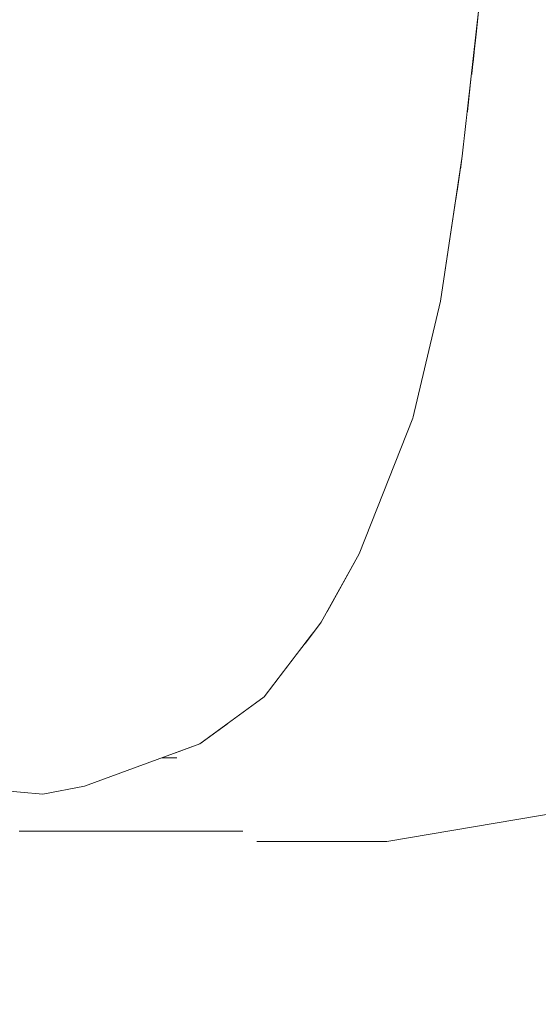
# Model space of a CAD drawing. Header units: millimetres. Extents: x -30280 to 309309, y -17460 to 4378.
# Tile 186 of 256: x 118549 to 118599, y -11023 to -10927. Entities that reach past the tile are written whole.
import ezdxf

# ---------------------------------------------------------------- set-up
doc = ezdxf.new("R2010")
doc.units = ezdxf.units.MM
doc.header["$MEASUREMENT"] = 0
doc.linetypes.add('Wipeout_Contour', pattern=[1000, 0, -1000])
doc.layers.add('P1_PLANTA PRIMERA_3_Nuevo_09_EI_Mobiliari general', color=7, linetype='Continuous')
doc.layers.add('P1_PLANTA PRIMERA_3_Nuevo_09_EI_Mobiliari general_Pluma_Nº__1', color=7, linetype='Continuous', lineweight=5)

msp = doc.modelspace()

# ---------------------------------------------------------------- wipeouts: each hides what was drawn before it
at = {"color": 254, "linetype": 'Wipeout_Contour', "lineweight": 0, "ltscale": 3328831.755178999}
msp.add_wipeout([(118404.67, -10741.05), (117645.42, -10741.05), (117645.42, -11076.05), (118525.208, -11076.05), (118525.208, -11030.479), (118527.552, -11027.825), (118562.751, -11027.825), (118563.05, -11026.758), (118470.305, -11026.758), (118463.482, -11023.723), (118462.773, -11021.884), (118459.346, -11022.047), (118452.517, -11022.119), (118444.873, -11022.047), (118438.462, -11021.848), (118435.003, -11021.577), (118423.969, -10853.719), (118426.839, -10853.332), (118423.292, -10798.029), (118421.088, -10798.313), (118400.092, -10795.678), (118384.176, -10788.479), (118377.604, -10778.645), (118374.974, -10770.937), (118374.126, -10769.669), (118379.377, -10758.278), (118385.768, -10750.743), (118403.517, -10741.216)], dxfattribs=at).dxf.layer = 'P1_PLANTA PRIMERA_3_Nuevo_09_EI_Mobiliari general'
at = {"color": 254, "linetype": 'Wipeout_Contour', "lineweight": 0, "ltscale": 6090697.080901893}
msp.add_wipeout([(118589.212, -11027.931), (118639.448, -11029.671), (118664.152, -11037.586), (118671.283, -11038.478), (118673.744, -11040.659), (118678.617, -11042.22), (118717.211, -11042.22), (118725.816, -11032.662), (118775.153, -11034.371), (118773.162, -11076.05), (119759.211, -11076.05), (119759.211, -10741.05), (118986.326, -10741.05), (118986.247, -10743.617), (119013.336, -10748.448), (119030.929, -10757.924), (119037.304, -10770.868), (119030.752, -10783.813), (119013.029, -10793.289), (118988.884, -10796.757), (118986.669, -10796.438), (118988.935, -10821.774), (118990.456, -10834.946), (118991.78, -10846.322), (118993.016, -10862.864), (118993.704, -10876.221), (118994.025, -10892.716), (118993.454, -10904.992), (118992.689, -10916.954), (118991.245, -10930.133), (118989.595, -10940.406), (118987.786, -10946.912), (118984.051, -10954.751), (118980.952, -10960.477), (118984.968, -11021.577), (118980.366, -11022.047), (118973.537, -11022.119), (118965.893, -11022.047), (118961.249, -11021.903), (118960.547, -11023.723), (118953.724, -11026.758), (118823.445, -11026.758), (118819.752, -11028.382), (118816.115, -11026.758), (118814.878, -11026.758), (118813.269, -11028.961), (118807.686, -11031.577), (118806.173, -11032.576), (118799.078, -11029.847), (118797.834, -11026.758), (118591.88, -11026.758)], dxfattribs=at).dxf.layer = 'P1_PLANTA PRIMERA_3_Nuevo_09_EI_Mobiliari general'
at = {"color": 254, "linetype": 'Wipeout_Contour', "lineweight": 0, "ltscale": 357263.315115}
msp.add_wipeout([(118571.725, -11007.011), (118584.406, -11007.011), (118578.25, -11002.7)], dxfattribs=at).dxf.layer = 'P1_PLANTA PRIMERA_3_Nuevo_09_EI_Mobiliari general'

# ---------------------------------------------------------------- next in the draw order: wipeouts: each hides what was drawn before it
at = {"color": 254, "linetype": 'Wipeout_Contour', "lineweight": 0, "ltscale": 357146.083168}
msp.add_wipeout([(118536.78, -10922.847), (118535.033, -10940.006), (118563.83, -10943.864)], dxfattribs=at).dxf.layer = 'P1_PLANTA PRIMERA_3_Nuevo_09_EI_Mobiliari general'
at = {"color": 254, "linetype": 'Wipeout_Contour', "lineweight": 0, "ltscale": 2261506.053296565}
msp.add_wipeout([(118483.769, -10988.059), (118460.922, -10975.533), (118463.178, -11009.859), (118470.305, -11006.034), (118570.33, -11006.034), (118565.569, -11002.7), (118563.89, -10998.85), (118562.42, -10998.846), (118554.864, -11001.62), (118550.784, -11002.393), (118537.998, -11001.273), (118534.246, -10999.937), (118531.852, -10998.834), (118518.643, -10998.744), (118502.274, -10989.77), (118495.794, -10989.338), (118493.629, -10989.346), (118487.479, -10988.769), (118486.16, -10988.063)], dxfattribs=at).dxf.layer = 'P1_PLANTA PRIMERA_3_Nuevo_09_EI_Mobiliari general'
at = {"color": 254, "linetype": 'Wipeout_Contour', "lineweight": 0, "ltscale": 357615.601111}
msp.add_wipeout([(118606.443, -11003.287), (118584.406, -11007.011), (118896.799, -11007.46)], dxfattribs=at).dxf.layer = 'P1_PLANTA PRIMERA_3_Nuevo_09_EI_Mobiliari general'

# ---------------------------------------------------------------- next in the draw order: wipeouts: each hides what was drawn before it
at = {"color": 254, "linetype": 'Wipeout_Contour', "lineweight": 0, "ltscale": 357174.31615}
msp.add_wipeout([(118563.83, -10943.864), (118565.695, -10925.151), (118536.78, -10922.847)], dxfattribs=at).dxf.layer = 'P1_PLANTA PRIMERA_3_Nuevo_09_EI_Mobiliari general'
at = {"color": 254, "linetype": 'Wipeout_Contour', "lineweight": 0, "ltscale": 357319.514469}
msp.add_wipeout([(118600.903, -10999.407), (118584.406, -11007.011), (118606.443, -11003.287)], dxfattribs=at).dxf.layer = 'P1_PLANTA PRIMERA_3_Nuevo_09_EI_Mobiliari general'
at = {"color": 254, "linetype": 'Wipeout_Contour', "lineweight": 0, "ltscale": 357244.096868}
msp.add_wipeout([(118578.25, -11002.7), (118565.569, -11002.7), (118571.725, -11007.011)], dxfattribs=at).dxf.layer = 'P1_PLANTA PRIMERA_3_Nuevo_09_EI_Mobiliari general'

# ---------------------------------------------------------------- next in the draw order: wipeouts: each hides what was drawn before it
at = {"color": 254, "linetype": 'Wipeout_Contour', "lineweight": 0, "ltscale": 357217.091449}
msp.add_wipeout([(118565.695, -10925.151), (118563.83, -10943.864), (118576.892, -10944.233)], dxfattribs=at).dxf.layer = 'P1_PLANTA PRIMERA_3_Nuevo_09_EI_Mobiliari general'
at = {"color": 254, "linetype": 'Wipeout_Contour', "lineweight": 0, "ltscale": 357144.251807}
msp.add_wipeout([(118535.033, -10940.006), (118532.923, -10954.119), (118561.541, -10959.478)], dxfattribs=at).dxf.layer = 'P1_PLANTA PRIMERA_3_Nuevo_09_EI_Mobiliari general'

# ---------------------------------------------------------------- next in the draw order: wipeouts: each hides what was drawn before it
at = {"color": 254, "linetype": 'Wipeout_Contour', "lineweight": 0, "ltscale": 357229.469953}
msp.add_wipeout([(118576.892, -10944.233), (118578.769, -10925.371), (118565.695, -10925.151)], dxfattribs=at).dxf.layer = 'P1_PLANTA PRIMERA_3_Nuevo_09_EI_Mobiliari general'
at = {"color": 254, "linetype": 'Wipeout_Contour', "lineweight": 0, "ltscale": 357173.192233}
msp.add_wipeout([(118561.541, -10959.478), (118563.83, -10943.864), (118535.033, -10940.006)], dxfattribs=at).dxf.layer = 'P1_PLANTA PRIMERA_3_Nuevo_09_EI_Mobiliari general'

# ---------------------------------------------------------------- next in the draw order: wipeouts: each hides what was drawn before it
at = {"color": 254, "linetype": 'Wipeout_Contour', "lineweight": 0, "ltscale": 357253.376691}
msp.add_wipeout([(118576.892, -10944.233), (118587.312, -10942.837), (118578.769, -10925.371)], dxfattribs=at).dxf.layer = 'P1_PLANTA PRIMERA_3_Nuevo_09_EI_Mobiliari general'
at = {"color": 254, "linetype": 'Wipeout_Contour', "lineweight": 0, "ltscale": 357215.228107}
msp.add_wipeout([(118563.83, -10943.864), (118561.541, -10959.478), (118574.586, -10959.991)], dxfattribs=at).dxf.layer = 'P1_PLANTA PRIMERA_3_Nuevo_09_EI_Mobiliari general'
at = {"color": 254, "linetype": 'Wipeout_Contour', "lineweight": 0, "ltscale": 357140.009968}
msp.add_wipeout([(118532.923, -10954.119), (118530.244, -10965.478), (118558.521, -10972.735)], dxfattribs=at).dxf.layer = 'P1_PLANTA PRIMERA_3_Nuevo_09_EI_Mobiliari general'

# ---------------------------------------------------------------- next in the draw order: wipeouts: each hides what was drawn before it
at = {"color": 254, "linetype": 'Wipeout_Contour', "lineweight": 0, "ltscale": 357263.050048}
msp.add_wipeout([(118589.146, -10924.538), (118578.769, -10925.371), (118587.312, -10942.837)], dxfattribs=at).dxf.layer = 'P1_PLANTA PRIMERA_3_Nuevo_09_EI_Mobiliari general'
at = {"color": 254, "linetype": 'Wipeout_Contour', "lineweight": 0, "ltscale": 357228.379888}
msp.add_wipeout([(118574.586, -10959.991), (118576.892, -10944.233), (118563.83, -10943.864)], dxfattribs=at).dxf.layer = 'P1_PLANTA PRIMERA_3_Nuevo_09_EI_Mobiliari general'
at = {"color": 254, "linetype": 'Wipeout_Contour', "lineweight": 0, "ltscale": 357169.795001}
msp.add_wipeout([(118558.521, -10972.735), (118561.541, -10959.478), (118532.923, -10954.119)], dxfattribs=at).dxf.layer = 'P1_PLANTA PRIMERA_3_Nuevo_09_EI_Mobiliari general'

# ---------------------------------------------------------------- next in the draw order: wipeouts: each hides what was drawn before it
at = {"color": 254, "linetype": 'Wipeout_Contour', "lineweight": 0, "ltscale": 357277.840349}
msp.add_wipeout([(118589.146, -10924.538), (118587.312, -10942.837), (118591.776, -10940.12)], dxfattribs=at).dxf.layer = 'P1_PLANTA PRIMERA_3_Nuevo_09_EI_Mobiliari general'
at = {"color": 254, "linetype": 'Wipeout_Contour', "lineweight": 0, "ltscale": 357251.515496}
msp.add_wipeout([(118574.586, -10959.991), (118585.071, -10958.052), (118576.892, -10944.233)], dxfattribs=at).dxf.layer = 'P1_PLANTA PRIMERA_3_Nuevo_09_EI_Mobiliari general'
at = {"color": 254, "linetype": 'Wipeout_Contour', "lineweight": 0, "ltscale": 357210.739953}
msp.add_wipeout([(118561.541, -10959.478), (118558.521, -10972.735), (118571.534, -10973.428)], dxfattribs=at).dxf.layer = 'P1_PLANTA PRIMERA_3_Nuevo_09_EI_Mobiliari general'
at = {"color": 254, "linetype": 'Wipeout_Contour', "lineweight": 0, "ltscale": 357129.86746}
msp.add_wipeout([(118530.244, -10965.478), (118524.994, -10978.655), (118552.678, -10987.997)], dxfattribs=at).dxf.layer = 'P1_PLANTA PRIMERA_3_Nuevo_09_EI_Mobiliari general'

# ---------------------------------------------------------------- next in the draw order: wipeouts: each hides what was drawn before it
at = {"color": 254, "linetype": 'Wipeout_Contour', "lineweight": 0, "ltscale": 357281.941628}
msp.add_wipeout([(118591.776, -10940.12), (118593.526, -10922.916), (118589.146, -10924.538)], dxfattribs=at).dxf.layer = 'P1_PLANTA PRIMERA_3_Nuevo_09_EI_Mobiliari general'
at = {"color": 254, "linetype": 'Wipeout_Contour', "lineweight": 0, "ltscale": 357261.975918}
msp.add_wipeout([(118587.312, -10942.837), (118576.892, -10944.233), (118585.071, -10958.052)], dxfattribs=at).dxf.layer = 'P1_PLANTA PRIMERA_3_Nuevo_09_EI_Mobiliari general'
at = {"color": 254, "linetype": 'Wipeout_Contour', "lineweight": 0, "ltscale": 357224.946549}
msp.add_wipeout([(118571.534, -10973.428), (118574.586, -10959.991), (118561.541, -10959.478)], dxfattribs=at).dxf.layer = 'P1_PLANTA PRIMERA_3_Nuevo_09_EI_Mobiliari general'
at = {"color": 254, "linetype": 'Wipeout_Contour', "lineweight": 0, "ltscale": 357162.080852}
msp.add_wipeout([(118552.678, -10987.997), (118558.521, -10972.735), (118530.244, -10965.478)], dxfattribs=at).dxf.layer = 'P1_PLANTA PRIMERA_3_Nuevo_09_EI_Mobiliari general'

# ---------------------------------------------------------------- next in the draw order: wipeouts: each hides what was drawn before it
at = {"color": 254, "linetype": 'Wipeout_Contour', "lineweight": 0, "ltscale": 357285.969525}
msp.add_wipeout([(118593.526, -10922.916), (118591.776, -10940.12), (118593.42, -10925.672)], dxfattribs=at).dxf.layer = 'P1_PLANTA PRIMERA_3_Nuevo_09_EI_Mobiliari general'
at = {"color": 254, "linetype": 'Wipeout_Contour', "lineweight": 0, "ltscale": 357275.970629}
msp.add_wipeout([(118587.312, -10942.837), (118585.071, -10958.052), (118589.661, -10954.279)], dxfattribs=at).dxf.layer = 'P1_PLANTA PRIMERA_3_Nuevo_09_EI_Mobiliari general'
at = {"color": 254, "linetype": 'Wipeout_Contour', "lineweight": 0, "ltscale": 357247.050411}
msp.add_wipeout([(118574.586, -10959.991), (118571.534, -10973.428), (118582.142, -10970.803)], dxfattribs=at).dxf.layer = 'P1_PLANTA PRIMERA_3_Nuevo_09_EI_Mobiliari general'
at = {"color": 254, "linetype": 'Wipeout_Contour', "lineweight": 0, "ltscale": 357199.877461}
msp.add_wipeout([(118558.521, -10972.735), (118552.678, -10987.997), (118565.634, -10988.89)], dxfattribs=at).dxf.layer = 'P1_PLANTA PRIMERA_3_Nuevo_09_EI_Mobiliari general'
at = {"color": 254, "linetype": 'Wipeout_Contour', "lineweight": 0, "ltscale": 357119.402168}
msp.add_wipeout([(118524.994, -10978.655), (118521.296, -10985.296), (118548.535, -10995.659)], dxfattribs=at).dxf.layer = 'P1_PLANTA PRIMERA_3_Nuevo_09_EI_Mobiliari general'

# ---------------------------------------------------------------- next in the draw order: wipeouts: each hides what was drawn before it
at = {"color": 254, "linetype": 'Wipeout_Contour', "lineweight": 0, "ltscale": 952838.74045}
msp.add_wipeout([(118593.42, -10925.672), (118593.138, -10928.143), (118596.885, -10928.617), (118600.612, -10927.336), (118613.293, -10927.336), (118615.301, -10927.341), (118613.619, -10926.257), (118593.467, -10925.259)], dxfattribs=at).dxf.layer = 'P1_PLANTA PRIMERA_3_Nuevo_09_EI_Mobiliari general'
at = {"color": 254, "linetype": 'Wipeout_Contour', "lineweight": 0, "ltscale": 357280.909098}
msp.add_wipeout([(118589.661, -10954.279), (118591.776, -10940.12), (118587.312, -10942.837)], dxfattribs=at).dxf.layer = 'P1_PLANTA PRIMERA_3_Nuevo_09_EI_Mobiliari general'
at = {"color": 254, "linetype": 'Wipeout_Contour', "lineweight": 0, "ltscale": 357258.623069}
msp.add_wipeout([(118585.071, -10958.052), (118574.586, -10959.991), (118582.142, -10970.803)], dxfattribs=at).dxf.layer = 'P1_PLANTA PRIMERA_3_Nuevo_09_EI_Mobiliari general'
at = {"color": 254, "linetype": 'Wipeout_Contour', "lineweight": 0, "ltscale": 357217.130246}
msp.add_wipeout([(118565.634, -10988.89), (118571.534, -10973.428), (118558.521, -10972.735)], dxfattribs=at).dxf.layer = 'P1_PLANTA PRIMERA_3_Nuevo_09_EI_Mobiliari general'
at = {"color": 254, "linetype": 'Wipeout_Contour', "lineweight": 0, "ltscale": 357150.20348}
msp.add_wipeout([(118548.535, -10995.659), (118552.678, -10987.997), (118524.994, -10978.655)], dxfattribs=at).dxf.layer = 'P1_PLANTA PRIMERA_3_Nuevo_09_EI_Mobiliari general'

# ---------------------------------------------------------------- next in the draw order: wipeouts: each hides what was drawn before it
at = {"color": 254, "linetype": 'Wipeout_Contour', "lineweight": 0, "ltscale": 357290.893529}
msp.add_wipeout([(118593.138, -10928.143), (118592.93, -10929.978), (118596.885, -10928.617)], dxfattribs=at).dxf.layer = 'P1_PLANTA PRIMERA_3_Nuevo_09_EI_Mobiliari general'
at = {"color": 254, "linetype": 'Wipeout_Contour', "lineweight": 0, "ltscale": 476388.889097}
msp.add_wipeout([(118591.776, -10940.12), (118591.583, -10941.412), (118599.218, -10932.176), (118592.262, -10935.847)], dxfattribs=at).dxf.layer = 'P1_PLANTA PRIMERA_3_Nuevo_09_EI_Mobiliari general'
at = {"color": 254, "linetype": 'Wipeout_Contour', "lineweight": 0, "ltscale": 357271.63624}
msp.add_wipeout([(118585.071, -10958.052), (118582.142, -10970.803), (118586.971, -10965.694)], dxfattribs=at).dxf.layer = 'P1_PLANTA PRIMERA_3_Nuevo_09_EI_Mobiliari general'
at = {"color": 254, "linetype": 'Wipeout_Contour', "lineweight": 0, "ltscale": 357236.23745}
msp.add_wipeout([(118571.534, -10973.428), (118565.634, -10988.89), (118576.457, -10985.51)], dxfattribs=at).dxf.layer = 'P1_PLANTA PRIMERA_3_Nuevo_09_EI_Mobiliari general'
at = {"color": 254, "linetype": 'Wipeout_Contour', "lineweight": 0, "ltscale": 357188.722041}
msp.add_wipeout([(118552.678, -10987.997), (118548.535, -10995.659), (118561.449, -10996.65)], dxfattribs=at).dxf.layer = 'P1_PLANTA PRIMERA_3_Nuevo_09_EI_Mobiliari general'

# ---------------------------------------------------------------- next in the draw order: wipeouts: each hides what was drawn before it
at = {"color": 254, "linetype": 'Wipeout_Contour', "lineweight": 0, "ltscale": 357293.298702}
msp.add_wipeout([(118592.262, -10935.847), (118599.218, -10932.176), (118592.679, -10932.176)], dxfattribs=at).dxf.layer = 'P1_PLANTA PRIMERA_3_Nuevo_09_EI_Mobiliari general'
at = {"color": 254, "linetype": 'Wipeout_Contour', "lineweight": 0, "ltscale": 357277.768918}
msp.add_wipeout([(118586.971, -10965.694), (118589.661, -10954.279), (118585.071, -10958.052)], dxfattribs=at).dxf.layer = 'P1_PLANTA PRIMERA_3_Nuevo_09_EI_Mobiliari general'
at = {"color": 254, "linetype": 'Wipeout_Contour', "lineweight": 0, "ltscale": 357251.032118}
msp.add_wipeout([(118582.142, -10970.803), (118571.534, -10973.428), (118576.457, -10985.51)], dxfattribs=at).dxf.layer = 'P1_PLANTA PRIMERA_3_Nuevo_09_EI_Mobiliari general'
at = {"color": 254, "linetype": 'Wipeout_Contour', "lineweight": 0, "ltscale": 357137.785911}
msp.add_wipeout([(118548.535, -10995.659), (118521.296, -10985.296), (118542.027, -11000.527)], dxfattribs=at).dxf.layer = 'P1_PLANTA PRIMERA_3_Nuevo_09_EI_Mobiliari general'
at = {"color": 254, "linetype": 'Wipeout_Contour', "lineweight": 0, "ltscale": 357204.696292}
msp.add_wipeout([(118561.449, -10996.65), (118565.634, -10988.89), (118552.678, -10987.997)], dxfattribs=at).dxf.layer = 'P1_PLANTA PRIMERA_3_Nuevo_09_EI_Mobiliari general'

# ---------------------------------------------------------------- next in the draw order: wipeouts: each hides what was drawn before it
at = {"color": 254, "linetype": 'Wipeout_Contour', "lineweight": 0, "ltscale": 476409.327952}
msp.add_wipeout([(118592.679, -10932.176), (118599.218, -10932.176), (118613.293, -10927.336), (118592.809, -10931.042)], dxfattribs=at).dxf.layer = 'P1_PLANTA PRIMERA_3_Nuevo_09_EI_Mobiliari general'
at = {"color": 254, "linetype": 'Wipeout_Contour', "lineweight": 0, "ltscale": 357261.243715}
msp.add_wipeout([(118582.142, -10970.803), (118576.457, -10985.51), (118581.703, -10978.933)], dxfattribs=at).dxf.layer = 'P1_PLANTA PRIMERA_3_Nuevo_09_EI_Mobiliari general'
at = {"color": 254, "linetype": 'Wipeout_Contour', "lineweight": 0, "ltscale": 357225.151312}
msp.add_wipeout([(118565.634, -10988.89), (118561.449, -10996.65), (118572.432, -10992.9)], dxfattribs=at).dxf.layer = 'P1_PLANTA PRIMERA_3_Nuevo_09_EI_Mobiliari general'
at = {"color": 254, "linetype": 'Wipeout_Contour', "lineweight": 0, "ltscale": 357172.983705}
msp.add_wipeout([(118548.535, -10995.659), (118542.027, -11000.527), (118554.864, -11001.62)], dxfattribs=at).dxf.layer = 'P1_PLANTA PRIMERA_3_Nuevo_09_EI_Mobiliari general'

# ---------------------------------------------------------------- next in the draw order: wipeouts: each hides what was drawn before it
at = {"color": 254, "linetype": 'Wipeout_Contour', "lineweight": 0, "ltscale": 476410.159585}
msp.add_wipeout([(118592.809, -10931.042), (118613.293, -10927.336), (118600.612, -10927.336), (118592.93, -10929.978)], dxfattribs=at).dxf.layer = 'P1_PLANTA PRIMERA_3_Nuevo_09_EI_Mobiliari general'
at = {"color": 254, "linetype": 'Wipeout_Contour', "lineweight": 0, "ltscale": 357270.707589}
msp.add_wipeout([(118581.703, -10978.933), (118586.971, -10965.694), (118582.142, -10970.803)], dxfattribs=at).dxf.layer = 'P1_PLANTA PRIMERA_3_Nuevo_09_EI_Mobiliari general'
at = {"color": 254, "linetype": 'Wipeout_Contour', "lineweight": 0, "ltscale": 357238.81589}
msp.add_wipeout([(118572.432, -10992.9), (118576.457, -10985.51), (118565.634, -10988.89)], dxfattribs=at).dxf.layer = 'P1_PLANTA PRIMERA_3_Nuevo_09_EI_Mobiliari general'
at = {"color": 254, "linetype": 'Wipeout_Contour', "lineweight": 0, "ltscale": 357191.921139}
msp.add_wipeout([(118561.449, -10996.65), (118548.535, -10995.659), (118554.864, -11001.62)], dxfattribs=at).dxf.layer = 'P1_PLANTA PRIMERA_3_Nuevo_09_EI_Mobiliari general'

# ---------------------------------------------------------------- next in the draw order: wipeouts: each hides what was drawn before it
at = {"color": 254, "linetype": 'Wipeout_Contour', "lineweight": 0, "ltscale": 357250.681358}
msp.add_wipeout([(118576.457, -10985.51), (118572.432, -10992.9), (118577.992, -10985.604)], dxfattribs=at).dxf.layer = 'P1_PLANTA PRIMERA_3_Nuevo_09_EI_Mobiliari general'
at = {"color": 254, "linetype": 'Wipeout_Contour', "lineweight": 0, "ltscale": 357209.522166}
msp.add_wipeout([(118554.864, -11001.62), (118566.137, -10997.482), (118561.449, -10996.65)], dxfattribs=at).dxf.layer = 'P1_PLANTA PRIMERA_3_Nuevo_09_EI_Mobiliari general'
at = {"color": 254, "linetype": 'Wipeout_Contour', "lineweight": 0, "ltscale": 357159.172194}
msp.add_wipeout([(118542.027, -11000.527), (118537.998, -11001.273), (118550.784, -11002.393)], dxfattribs=at).dxf.layer = 'P1_PLANTA PRIMERA_3_Nuevo_09_EI_Mobiliari general'

# ---------------------------------------------------------------- next in the draw order: wipeouts: each hides what was drawn before it
at = {"color": 254, "linetype": 'Wipeout_Contour', "lineweight": 0, "ltscale": 357259.143474}
msp.add_wipeout([(118581.703, -10978.933), (118576.457, -10985.51), (118577.992, -10985.604)], dxfattribs=at).dxf.layer = 'P1_PLANTA PRIMERA_3_Nuevo_09_EI_Mobiliari general'
at = {"color": 254, "linetype": 'Wipeout_Contour', "lineweight": 0, "ltscale": 357226.427117}
msp.add_wipeout([(118572.432, -10992.9), (118561.449, -10996.65), (118566.137, -10997.482)], dxfattribs=at).dxf.layer = 'P1_PLANTA PRIMERA_3_Nuevo_09_EI_Mobiliari general'
at = {"color": 254, "linetype": 'Wipeout_Contour', "lineweight": 0, "ltscale": 357175.649541}
msp.add_wipeout([(118550.784, -11002.393), (118554.864, -11001.62), (118542.027, -11000.527)], dxfattribs=at).dxf.layer = 'P1_PLANTA PRIMERA_3_Nuevo_09_EI_Mobiliari general'

# ---------------------------------------------------------------- next in the draw order: linework, layer by layer
at = {"layer": 'P1_PLANTA PRIMERA_3_Nuevo_09_EI_Mobiliari general_Pluma_Nº__1', "color": 7, "linetype": 'Continuous', "lineweight": 5}
for p in [(118537.998, -11001.273), (118554.864, -11001.621)]:
    msp.add_line(p, (118550.784, -11002.394), dxfattribs=at)

# ---------------------------------------------------------------- next in the draw order: wipeouts: each hides what was drawn before it
at = {"color": 254, "linetype": 'Wipeout_Contour', "lineweight": 0, "ltscale": 357246.257576}
msp.add_wipeout([(118565.569, -11002.7), (118578.25, -11002.7), (118575.134, -10995.552)], dxfattribs=at).dxf.layer = 'P1_PLANTA PRIMERA_3_Nuevo_09_EI_Mobiliari general'

# ---------------------------------------------------------------- next in the draw order: wipeouts: each hides what was drawn before it
at = {"color": 254, "linetype": 'Wipeout_Contour', "lineweight": 0, "ltscale": 595384.771647}
msp.add_wipeout([(118566.137, -10997.482), (118563.686, -10998.382), (118565.569, -11002.7), (118575.134, -10995.552), (118568.789, -10995.552)], dxfattribs=at).dxf.layer = 'P1_PLANTA PRIMERA_3_Nuevo_09_EI_Mobiliari general'
at = {"color": 254, "linetype": 'Wipeout_Contour', "lineweight": 0, "ltscale": 357291.855509}
msp.add_wipeout([(118600.903, -10999.407), (118578.25, -11002.7), (118584.406, -11007.011)], dxfattribs=at).dxf.layer = 'P1_PLANTA PRIMERA_3_Nuevo_09_EI_Mobiliari general'

# ---------------------------------------------------------------- next in the draw order: linework, layer by layer
at = {"layer": 'P1_PLANTA PRIMERA_3_Nuevo_09_EI_Mobiliari general_Pluma_Nº__1', "color": 7, "linetype": 'Continuous', "lineweight": 5}
for p, q in [((118554.864, -11001.621), (118566.137, -10997.482)), ((118563.891, -10998.85), (118562.421, -10998.846))]:
    msp.add_line(p, q, dxfattribs=at)

# ---------------------------------------------------------------- next in the draw order: wipeouts: each hides what was drawn before it
at = {"color": 254, "linetype": 'Wipeout_Contour', "lineweight": 0, "ltscale": 476325.949739}
msp.add_wipeout([(118572.432, -10992.9), (118568.789, -10995.552), (118575.134, -10995.552), (118575.927, -10988.315)], dxfattribs=at).dxf.layer = 'P1_PLANTA PRIMERA_3_Nuevo_09_EI_Mobiliari general'
at = {"color": 254, "linetype": 'Wipeout_Contour', "lineweight": 0, "ltscale": 357303.612078}
msp.add_wipeout([(118598.098, -10992.974), (118578.25, -11002.7), (118600.903, -10999.407)], dxfattribs=at).dxf.layer = 'P1_PLANTA PRIMERA_3_Nuevo_09_EI_Mobiliari general'
at = {"color": 254, "linetype": 'Wipeout_Contour', "lineweight": 0, "ltscale": 1788688.056783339}
msp.add_wipeout([(118483.773, -11009.069), (118480.947, -11016.396), (118483.773, -11023.723), (118490.595, -11026.758), (118953.724, -11026.758), (118960.547, -11023.723), (118963.373, -11016.396), (118960.547, -11009.069), (118953.724, -11006.034), (118899.178, -11006.034), (118896.799, -11007.46), (118884.118, -11007.46), (118571.724, -11007.011), (118570.33, -11006.034), (118490.595, -11006.034)], dxfattribs=at).dxf.layer = 'P1_PLANTA PRIMERA_3_Nuevo_09_EI_Mobiliari general'

# ---------------------------------------------------------------- next in the draw order: linework, layer by layer
at = {"layer": 'P1_PLANTA PRIMERA_3_Nuevo_09_EI_Mobiliari general_Pluma_Nº__1', "color": 7, "linetype": 'Continuous', "lineweight": 5}
for p, q in [((118572.432, -10992.9), (118566.137, -10997.482)), ((118584.406, -11007.011), (118606.443, -11003.287)), ((118548.486, -11006.034), (118570.329, -11006.034)), ((118571.725, -11007.011), (118571.782, -11007.011)), ((118571.782, -11007.011), (118584.406, -11007.011)), ((118584.406, -11007.011), (118584.406, -11007.011))]:
    msp.add_line(p, q, dxfattribs=at)

# ---------------------------------------------------------------- next in the draw order: wipeouts: each hides what was drawn before it
at = {"color": 254, "linetype": 'Wipeout_Contour', "lineweight": 0, "ltscale": 357278.297814}
msp.add_wipeout([(118575.134, -10995.552), (118578.25, -11002.7), (118598.098, -10992.974)], dxfattribs=at).dxf.layer = 'P1_PLANTA PRIMERA_3_Nuevo_09_EI_Mobiliari general'

# ---------------------------------------------------------------- next in the draw order: wipeouts: each hides what was drawn before it
at = {"color": 254, "linetype": 'Wipeout_Contour', "lineweight": 0, "ltscale": 357296.49638}
msp.add_wipeout([(118598.871, -10985.919), (118575.134, -10995.552), (118598.098, -10992.974)], dxfattribs=at).dxf.layer = 'P1_PLANTA PRIMERA_3_Nuevo_09_EI_Mobiliari general'

# ---------------------------------------------------------------- next in the draw order: wipeouts: each hides what was drawn before it
at = {"color": 254, "linetype": 'Wipeout_Contour', "lineweight": 0, "ltscale": 357275.270961}
msp.add_wipeout([(118575.134, -10995.552), (118598.871, -10985.919), (118576.41, -10987.681)], dxfattribs=at).dxf.layer = 'P1_PLANTA PRIMERA_3_Nuevo_09_EI_Mobiliari general'

# ---------------------------------------------------------------- next in the draw order: wipeouts: each hides what was drawn before it
at = {"color": 254, "linetype": 'Wipeout_Contour', "lineweight": 0, "ltscale": 476392.484031}
msp.add_wipeout([(118576.41, -10987.681), (118598.871, -10985.919), (118610.943, -10946.618), (118578.381, -10984.905)], dxfattribs=at).dxf.layer = 'P1_PLANTA PRIMERA_3_Nuevo_09_EI_Mobiliari general'

# ---------------------------------------------------------------- next in the draw order: linework, layer by layer
at = {"layer": 'P1_PLANTA PRIMERA_3_Nuevo_09_EI_Mobiliari general_Pluma_Nº__1', "color": 7, "linetype": 'Continuous', "lineweight": 5}
msp.add_line((118572.432, -10992.9), (118577.992, -10985.604), dxfattribs=at)

# ---------------------------------------------------------------- next in the draw order: wipeouts: each hides what was drawn before it
at = {"color": 254, "linetype": 'Wipeout_Contour', "lineweight": 0, "ltscale": 714573.327533}
msp.add_wipeout([(118578.381, -10984.905), (118610.943, -10946.618), (118591.158, -10944.255), (118589.661, -10954.279), (118586.971, -10965.694), (118581.703, -10978.933)], dxfattribs=at).dxf.layer = 'P1_PLANTA PRIMERA_3_Nuevo_09_EI_Mobiliari general'
at = {"color": 254, "linetype": 'Wipeout_Contour', "lineweight": 0, "ltscale": 357342.553241}
msp.add_wipeout([(118618.077, -10987.205), (118598.098, -10992.974), (118600.903, -10999.407)], dxfattribs=at).dxf.layer = 'P1_PLANTA PRIMERA_3_Nuevo_09_EI_Mobiliari general'

# ---------------------------------------------------------------- next in the draw order: linework, layer by layer
at = {"layer": 'P1_PLANTA PRIMERA_3_Nuevo_09_EI_Mobiliari general_Pluma_Nº__1', "color": 7, "linetype": 'Continuous', "lineweight": 5}
for p, q in [((118589.661, -10954.279), (118586.971, -10965.695)), ((118586.971, -10965.695), (118581.703, -10978.933)), ((118581.703, -10978.933), (118577.992, -10985.604))]:
    msp.add_line(p, q, dxfattribs=at)

# ---------------------------------------------------------------- next in the draw order: wipeouts: each hides what was drawn before it
at = {"color": 254, "linetype": 'Wipeout_Contour', "lineweight": 0, "ltscale": 476428.381378}
msp.add_wipeout([(118591.158, -10944.255), (118610.943, -10946.618), (118619.774, -10935.936), (118591.263, -10943.55)], dxfattribs=at).dxf.layer = 'P1_PLANTA PRIMERA_3_Nuevo_09_EI_Mobiliari general'
at = {"color": 254, "linetype": 'Wipeout_Contour', "lineweight": 0, "ltscale": 357357.639013}
msp.add_wipeout([(118598.098, -10992.974), (118618.077, -10987.205), (118618.596, -10980.92)], dxfattribs=at).dxf.layer = 'P1_PLANTA PRIMERA_3_Nuevo_09_EI_Mobiliari general'

# ---------------------------------------------------------------- next in the draw order: wipeouts: each hides what was drawn before it
at = {"color": 254, "linetype": 'Wipeout_Contour', "lineweight": 0, "ltscale": 476415.912299}
msp.add_wipeout([(118591.583, -10941.412), (118591.263, -10943.55), (118619.774, -10935.936), (118599.218, -10932.176)], dxfattribs=at).dxf.layer = 'P1_PLANTA PRIMERA_3_Nuevo_09_EI_Mobiliari general'
at = {"color": 254, "linetype": 'Wipeout_Contour', "lineweight": 0, "ltscale": 357339.31983}
msp.add_wipeout([(118618.596, -10980.92), (118598.871, -10985.919), (118598.098, -10992.974)], dxfattribs=at).dxf.layer = 'P1_PLANTA PRIMERA_3_Nuevo_09_EI_Mobiliari general'

# ---------------------------------------------------------------- next in the draw order: linework, layer by layer
at = {"layer": 'P1_PLANTA PRIMERA_3_Nuevo_09_EI_Mobiliari general_Pluma_Nº__1', "color": 7, "linetype": 'Continuous', "lineweight": 5}
for q in [(118593.42, -10925.672), (118589.661, -10954.279)]:
    msp.add_line((118591.776, -10940.121), q, dxfattribs=at)

# ---------------------------------------------------------------- next in the draw order: wipeouts: each hides what was drawn before it
at = {"color": 254, "linetype": 'Wipeout_Contour', "lineweight": 0, "ltscale": 357364.655741}
msp.add_wipeout([(118598.871, -10985.919), (118618.596, -10980.92), (118628.481, -10945.905)], dxfattribs=at).dxf.layer = 'P1_PLANTA PRIMERA_3_Nuevo_09_EI_Mobiliari general'

# ---------------------------------------------------------------- next in the draw order: wipeouts: each hides what was drawn before it
at = {"color": 254, "linetype": 'Wipeout_Contour', "lineweight": 0, "ltscale": 357354.056264}
msp.add_wipeout([(118628.481, -10945.905), (118610.943, -10946.618), (118598.871, -10985.919)], dxfattribs=at).dxf.layer = 'P1_PLANTA PRIMERA_3_Nuevo_09_EI_Mobiliari general'

doc.saveas('drawing.dxf')
